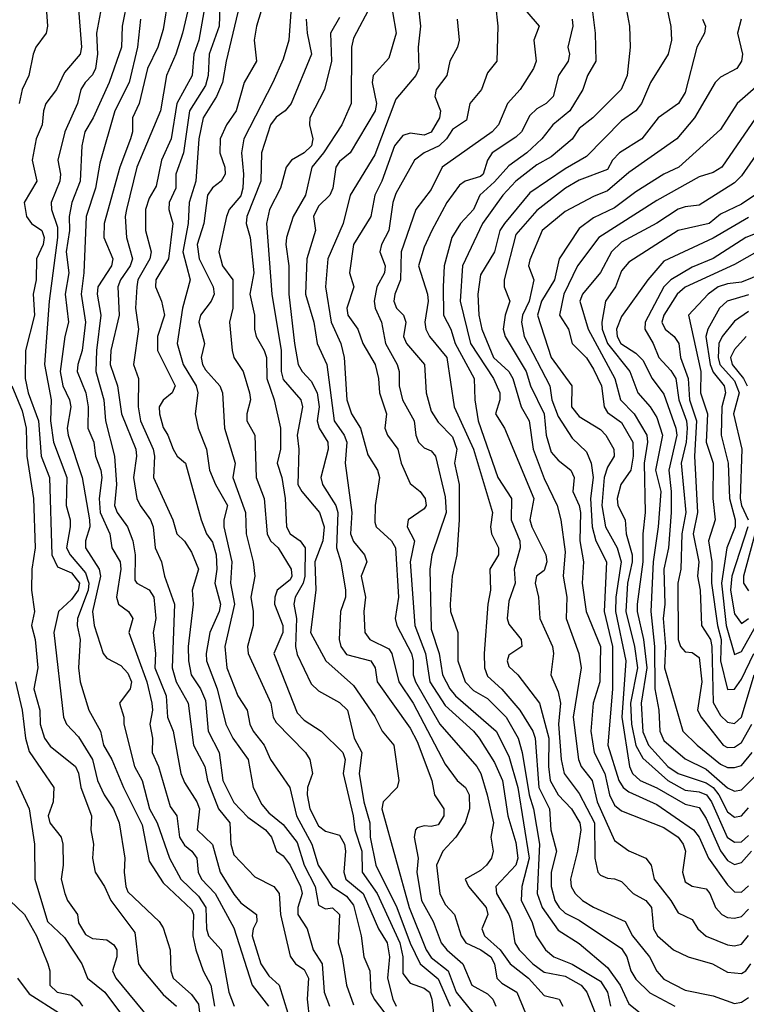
# Model space of a CAD drawing. Header units: metres. Extents: x -51132 to -49532, y -231222 to -229437.
# Tile 58 of 256: x -50935 to -50883, y -230758 to -230688. Entities that reach past the tile are written whole.
import ezdxf

# ---------------------------------------------------------------- set-up
doc = ezdxf.new("R2010")
doc.units = ezdxf.units.M
for name, color, linetype in [('CONTOUR_HALF', 8, 'Continuous'), ('CONTOUR_INDEX', 1, 'Continuous'), ('CONTOUR_INTER', 3, 'Continuous')]:
    doc.layers.add(name, color=color, linetype=linetype)

msp = doc.modelspace()

# ---------------------------------------------------------------- linework, layer by layer
at = {"layer": 'CONTOUR_HALF'}
for points, elevation in [([(-50920.503, -230684.759), (-50920.603, -230688.259), (-50921.326, -230690.259), (-50921.399, -230691.759), (-50921.58, -230692.464), (-50922.717, -230694.259), (-50923.142, -230697.259), (-50923.677, -230698.759), (-50923.693, -230699.759), (-50924.155, -230700.759), (-50924.168, -230701.259), (-50923.902, -230702.259), (-50924.209, -230704.759), (-50925.109, -230706.259), (-50925.113, -230706.759), (-50924.708, -230707.759), (-50924.489, -230708.759), (-50924.977, -230710.259), (-50924.977, -230711.259), (-50923.733, -230713.759), (-50923.938, -230714.259), (-50924.58, -230714.793), (-50924.867, -230715.259), (-50924.838, -230715.759), (-50924.58, -230716.727), (-50924.243, -230717.259), (-50923.877, -230718.259), (-50923.58, -230718.758), (-50923.002, -230719.259), (-50921.895, -230723.259), (-50921.511, -230724.259), (-50921.08, -230724.851), (-50920.823, -230725.759), (-50920.77, -230726.759), (-50920.927, -230727.759), (-50920.518, -230729.259), (-50920.602, -230729.759), (-50921.282, -230731.259), (-50921.538, -230732.759), (-50921.515, -230733.259), (-50920.752, -230735.259), (-50920.143, -230737.759), (-50919.634, -230738.759), (-50918.547, -230740.259), (-50918.194, -230742.259), (-50917.58, -230743.461), (-50917.08, -230744.053), (-50916.08, -230744.881), (-50915.08, -230746.153), (-50914.586, -230747.759), (-50913.809, -230749.259), (-50913.58, -230750.599), (-50913.08, -230750.845), (-50912.58, -230750.78), (-50912.08, -230751.254), (-50912.164, -230753.259), (-50911.892, -230754.259), (-50911.595, -230756.259), (-50911.08, -230757.661)], 51.5), ([(-50917.196, -230685.759), (-50917.956, -230688.259), (-50918.13, -230689.259), (-50917.961, -230690.759), (-50918.834, -230692.259), (-50919.415, -230694.259), (-50920.091, -230695.259), (-50920.542, -230696.259), (-50920.572, -230697.259), (-50920.213, -230698.259), (-50920.178, -230698.759), (-50920.475, -230699.259), (-50921.08, -230699.73), (-50921.439, -230700.259), (-50921.702, -230702.259), (-50922.165, -230703.759), (-50922.033, -230704.759), (-50921.037, -230706.759), (-50920.966, -230707.259), (-50921.18, -230707.759), (-50921.936, -230708.759), (-50922.041, -230709.259), (-50921.658, -230710.759), (-50921.875, -230711.759), (-50921.797, -230712.259), (-50921.58, -230712.645), (-50920.569, -230713.759), (-50920.374, -230714.259), (-50920.225, -230716.759), (-50919.473, -230719.259), (-50919.653, -230720.259), (-50918.749, -230722.759), (-50918.705, -230724.259), (-50918.197, -230726.259), (-50918.093, -230727.259), (-50918.363, -230728.759), (-50918.192, -230729.759), (-50918.19, -230730.759), (-50918.608, -230732.259), (-50918.553, -230732.759), (-50916.955, -230736.259), (-50916.786, -230737.259), (-50916.58, -230737.648), (-50914.482, -230739.759), (-50914.193, -230740.259), (-50913.983, -230741.259), (-50914.341, -230742.259), (-50914.382, -230742.759), (-50914.182, -230743.759), (-50913.58, -230744.97), (-50913.08, -230745.354), (-50912.08, -230745.626), (-50911.724, -230746.259), (-50911.653, -230746.759), (-50911.784, -230748.259), (-50911.626, -230748.759), (-50910.402, -230749.759), (-50909.31, -230752.259), (-50908.711, -230753.259), (-50908.538, -230754.259), (-50908.688, -230755.759), (-50908.288, -230757.259), (-50908.066, -230757.759)], 50.5), ([(-50922.731, -230686.759), (-50923.204, -230688.759), (-50923.683, -230690.259), (-50924.356, -230691.759), (-50924.772, -230694.259), (-50926.439, -230698.259), (-50927.171, -230701.259), (-50927.278, -230701.759), (-50927.172, -230703.259), (-50926.75, -230704.759), (-50926.909, -230705.259), (-50927.596, -230706.259), (-50927.786, -230706.759), (-50927.697, -230708.759), (-50928.298, -230711.259), (-50928.348, -230712.259), (-50927.808, -230713.759), (-50927.53, -230715.759), (-50926.512, -230718.259), (-50926.472, -230718.759), (-50926.688, -230720.259), (-50926.437, -230721.759), (-50926.218, -230722.259), (-50925.48, -230723.259), (-50925.296, -230723.759), (-50925.142, -230725.259), (-50924.704, -230726.259), (-50924.483, -230727.259), (-50923.766, -230729.259), (-50923.947, -230733.759), (-50923.665, -230734.759), (-50922.81, -230736.259), (-50922.433, -230739.259), (-50921.625, -230740.759), (-50921.445, -230741.759), (-50920.654, -230743.759), (-50919.856, -230744.759), (-50919.793, -230746.259), (-50919.58, -230747.012), (-50918.08, -230748.586), (-50916.74, -230749.259), (-50916.351, -230749.759), (-50916.269, -230751.259), (-50915.58, -230754.215), (-50915.209, -230754.759), (-50914.58, -230755.143), (-50914.27, -230755.759), (-50914.365, -230757.259), (-50914.199, -230758.759)], 52.5), ([(-50909.844, -230686.759), (-50911.08, -230689.122), (-50911.23, -230689.759), (-50911.259, -230693.759), (-50911.914, -230695.259), (-50913.211, -230697.259), (-50914.032, -230698.259), (-50914.484, -230700.259), (-50915.356, -230701.759), (-50915.832, -230703.259), (-50915.879, -230703.759), (-50915.667, -230705.259), (-50915.678, -230707.259), (-50915.267, -230710.759), (-50915.01, -230712.259), (-50914.738, -230712.759), (-50914.08, -230713.442), (-50913.668, -230714.259), (-50913.518, -230715.259), (-50913.658, -230716.259), (-50913.53, -230716.759), (-50912.9, -230717.759), (-50912.876, -230718.259), (-50913.397, -230720.259), (-50913.279, -230720.759), (-50912.332, -230722.259), (-50912.193, -230722.759), (-50912.292, -230725.259), (-50911.988, -230726.259), (-50911.648, -230728.259), (-50911.665, -230728.759), (-50912, -230729.759), (-50912.109, -230731.759), (-50911.988, -230732.259), (-50911.58, -230732.825), (-50909.859, -230733.259), (-50909.549, -230733.759), (-50909.402, -230734.759), (-50907.08, -230738.035), (-50906.58, -230738.987), (-50905.527, -230741.759), (-50905.34, -230742.759), (-50904.693, -230743.759), (-50904.687, -230744.259), (-50905.08, -230744.886), (-50905.58, -230745.01), (-50906.08, -230744.967), (-50906.58, -230745.106), (-50906.682, -230745.259), (-50906.785, -230745.759), (-50906.514, -230747.259), (-50906.587, -230748.259), (-50906.259, -230750.259), (-50905.428, -230751.759), (-50904.869, -230753.259), (-50904.48, -230753.759), (-50903.342, -230754.759), (-50902.695, -230756.259), (-50901.58, -230756.888), (-50901.215, -230757.259), (-50900.995, -230757.759)], 48.5), ([(-50906.511, -230686.759), (-50906.349, -230688.259), (-50906.51, -230689.759), (-50906.45, -230691.259), (-50906.663, -230691.759), (-50908.08, -230693.449), (-50909.58, -230697.379), (-50911.313, -230700.259), (-50911.814, -230702.259), (-50912.902, -230704.759), (-50913.084, -230706.759), (-50912.664, -230709.259), (-50911.978, -230710.759), (-50911.739, -230711.759), (-50911.57, -230714.759), (-50911.234, -230715.759), (-50910.586, -230716.759), (-50910.08, -230718.665), (-50909.388, -230719.759), (-50909.239, -230720.259), (-50909.552, -230722.259), (-50909.58, -230723.432), (-50909.489, -230723.759), (-50908.388, -230724.759), (-50908.115, -230725.259), (-50907.903, -230728.759), (-50908.129, -230730.259), (-50908.007, -230730.759), (-50906.985, -230732.759), (-50906.859, -230733.259), (-50906.868, -230734.259), (-50906.696, -230734.759), (-50904.973, -230737.759), (-50902.338, -230740.759), (-50902.055, -230741.259), (-50901.613, -230742.759), (-50901.164, -230744.759), (-50901.348, -230745.759), (-50901.181, -230746.759), (-50901.314, -230747.259), (-50901.659, -230747.759), (-50902.08, -230748.137), (-50903.177, -230748.759), (-50902.925, -230749.259), (-50901.671, -230750.759), (-50901.571, -230751.259), (-50901.991, -230752.259), (-50901.8, -230752.759), (-50900.685, -230753.759), (-50899.991, -230754.759), (-50898.682, -230755.759), (-50897.58, -230757.008), (-50896.507, -230757.259), (-50896.247, -230757.759)], 47.5), ([(-50901.011, -230686.759), (-50900.855, -230688.259), (-50900.932, -230690.759), (-50901.58, -230691.585), (-50902.019, -230692.759), (-50902.829, -230693.759), (-50903.08, -230694.923), (-50904.08, -230695.586), (-50904.504, -230696.259), (-50905.025, -230696.759), (-50906.072, -230697.259), (-50906.756, -230697.759), (-50908.08, -230700.123), (-50908.288, -230700.759), (-50908.582, -230702.759), (-50909.109, -230703.759), (-50909.223, -230704.259), (-50908.832, -230705.259), (-50908.893, -230705.759), (-50909.431, -230706.759), (-50909.63, -230707.759), (-50909.559, -230708.259), (-50909.111, -230709.259), (-50908.826, -230710.759), (-50907.994, -230712.259), (-50907.848, -230712.759), (-50907.84, -230713.759), (-50907.616, -230714.759), (-50906.794, -230716.259), (-50906.675, -230717.259), (-50906.489, -230717.759), (-50906.08, -230718.159), (-50905.58, -230718.382), (-50905.273, -230718.759), (-50904.58, -230721.628), (-50904.513, -230722.759), (-50905.54, -230725.759), (-50905.666, -230726.759), (-50905.58, -230731.024), (-50905.003, -230732.759), (-50904.774, -230734.259), (-50904.264, -230735.259), (-50903.867, -230735.759), (-50900.985, -230738.259), (-50900.08, -230740.02), (-50899.447, -230742.259), (-50898.624, -230747.259), (-50899.165, -230749.259), (-50899.195, -230750.259), (-50898.453, -230751.759), (-50898.126, -230752.759), (-50897.482, -230753.759), (-50896.896, -230754.259), (-50895.58, -230754.767), (-50893.58, -230755.971), (-50893.081, -230756.759), (-50892.868, -230757.759)], 46.5), ([(-50891.794, -230686.759), (-50891.517, -230688.259), (-50891.465, -230689.759), (-50891.698, -230691.759), (-50892.12, -230692.759), (-50894.132, -230694.759), (-50895.08, -230695.531), (-50895.58, -230696.283), (-50897.08, -230697.541), (-50898.08, -230698.101), (-50899.588, -230699.259), (-50900.506, -230700.259), (-50901.932, -230702.259), (-50903.357, -230705.259), (-50903.533, -230707.759), (-50902.792, -230710.759), (-50901.153, -230713.259), (-50900.702, -230714.259), (-50900.71, -230714.759), (-50901.013, -230715.759), (-50900.377, -230716.759), (-50898.301, -230721.759), (-50898.582, -230723.259), (-50898.454, -230723.759), (-50897.464, -230725.759), (-50897.391, -230726.259), (-50897.58, -230726.864), (-50898.125, -230727.259), (-50898.213, -230727.759), (-50897.97, -230728.759), (-50897.882, -230730.259), (-50896.974, -230732.259), (-50896.902, -230732.759), (-50897.102, -230734.259), (-50896.58, -230735.468), (-50896.417, -230736.259), (-50896.544, -230737.759), (-50896.359, -230740.259), (-50896.159, -230741.259), (-50895.08, -230742.673), (-50894.01, -230744.759), (-50893.974, -230747.259), (-50893.775, -230748.259), (-50893.58, -230748.476), (-50893.08, -230748.688), (-50892.58, -230748.715), (-50892.08, -230748.922), (-50891.259, -230749.759), (-50890.354, -230750.259), (-50889.955, -230750.759), (-50889.82, -230752.259), (-50889.53, -230752.759), (-50888.396, -230753.759), (-50887.371, -230754.259), (-50885.633, -230754.759), (-50884.58, -230755.34), (-50883.58, -230755.441), (-50883.277, -230755.259), (-50882.92, -230754.759)], 44.5), ([(-50932.843, -230687.259), (-50932.777, -230688.259), (-50932.876, -230688.759), (-50933.601, -230689.759), (-50933.808, -230690.259), (-50934.099, -230691.759), (-50934.568, -230692.759), (-50934.801, -230693.759)], 55.5), ([(-50929.026, -230687.259), (-50929.318, -230688.759), (-50929.238, -230690.259), (-50929.374, -230691.259), (-50929.58, -230691.721), (-50930.115, -230692.259), (-50930.406, -230692.759), (-50930.649, -230693.759), (-50931.563, -230695.759), (-50932.046, -230697.759), (-50931.848, -230698.759), (-50931.896, -230699.259), (-50932.526, -230700.759), (-50932.496, -230701.259), (-50932.08, -230702.527), (-50932.06, -230703.259), (-50932.663, -230707.759), (-50932.991, -230712.259), (-50932.522, -230714.759), (-50932.577, -230716.259), (-50932.361, -230717.759), (-50931.42, -230720.259), (-50931.468, -230722.259), (-50931.162, -230723.259), (-50931.163, -230723.759), (-50931.43, -230725.259), (-50931.164, -230725.759), (-50930.08, -230727.017), (-50929.843, -230727.759), (-50929.909, -230728.259), (-50930.659, -230730.259), (-50930.681, -230730.759), (-50930.469, -230731.759), (-50930.574, -230733.759), (-50930.454, -230734.759), (-50929.861, -230736.759), (-50929.023, -230738.259), (-50928.815, -230739.259), (-50928.222, -230740.259), (-50927.398, -230742.259), (-50926.08, -230744.886), (-50925.58, -230747.461), (-50924.58, -230749.014), (-50922.58, -230750.899), (-50922.439, -230751.259), (-50922.467, -230752.759), (-50922.263, -230753.759), (-50921.734, -230755.259), (-50921.198, -230756.259), (-50920.944, -230757.759)], 54.5), ([(-50926.19, -230687.759), (-50926.395, -230689.759), (-50926.981, -230692.259), (-50927.999, -230694.259), (-50929.08, -230697.969), (-50929.389, -230699.759), (-50930.031, -230701.759), (-50930.204, -230705.759), (-50930.395, -230707.259), (-50930.089, -230709.259), (-50930.312, -230711.259), (-50930.636, -230712.259), (-50930.674, -230712.759), (-50930.068, -230714.259), (-50929.907, -230715.259), (-50929.922, -230716.759), (-50929.489, -230717.759), (-50929.381, -230718.759), (-50929.007, -230719.759), (-50928.932, -230720.259), (-50929.115, -230721.759), (-50929.041, -230722.759), (-50928.356, -230724.259), (-50928.219, -230725.259), (-50927.63, -230726.259), (-50927.573, -230726.759), (-50927.887, -230728.759), (-50927.754, -230729.259), (-50927.047, -230729.759), (-50926.724, -230730.259), (-50927.013, -230731.259), (-50925.729, -230734.759), (-50925.388, -230736.259), (-50925.347, -230736.759), (-50925.527, -230737.759), (-50925.339, -230738.759), (-50925.354, -230739.759), (-50924.912, -230740.759), (-50924.08, -230743.592), (-50923.619, -230744.259), (-50923.413, -230745.759), (-50923.08, -230746.327), (-50922.546, -230746.759), (-50922.188, -230747.259), (-50922.102, -230748.259), (-50921.866, -230748.759), (-50920.884, -230749.759), (-50919.58, -230752.201), (-50918.282, -230756.259), (-50917.11, -230757.759)], 53.5), ([(-50914.437, -230687.759), (-50914.378, -230688.759), (-50914.066, -230690.259), (-50915.515, -230693.759), (-50915.936, -230694.259), (-50916.58, -230694.729), (-50916.967, -230695.259), (-50917.617, -230697.259), (-50917.66, -230699.259), (-50918.644, -230701.759), (-50918.694, -230702.259), (-50918.417, -230703.259), (-50918.149, -230705.759), (-50918.439, -230707.259), (-50918.114, -230708.759), (-50918.112, -230709.759), (-50917.997, -230710.259), (-50917.414, -230711.259), (-50917.264, -230711.759), (-50917.22, -230713.259), (-50916.722, -230714.759), (-50916.272, -230716.759), (-50916.266, -230718.259), (-50916.49, -230719.259), (-50916.177, -230720.259), (-50915.934, -230721.759), (-50915.835, -230723.759), (-50915.586, -230724.259), (-50914.857, -230724.759), (-50914.514, -230725.259), (-50914.541, -230727.259), (-50914.656, -230727.759), (-50915.211, -230728.759), (-50915.319, -230729.259), (-50915.119, -230730.259), (-50915.198, -230732.259), (-50915.08, -230732.809), (-50914.08, -230734.894), (-50913.58, -230735.397), (-50912.08, -230736.214), (-50911.506, -230736.759), (-50911.029, -230738.759), (-50910.487, -230739.759), (-50910.686, -230741.259), (-50910.346, -230743.259), (-50909.934, -230744.759), (-50909.902, -230745.759), (-50909.495, -230747.759), (-50908.015, -230750.759), (-50907.08, -230753.288), (-50906.371, -230754.759), (-50905.08, -230755.804), (-50904.241, -230757.759)], 49.5), ([(-50895.582, -230687.759), (-50895.531, -230688.259), (-50895.894, -230689.759), (-50895.775, -230690.259), (-50895.863, -230690.759), (-50896.554, -230691.759), (-50896.939, -230693.259), (-50897.422, -230693.759), (-50898.08, -230694.137), (-50898.58, -230694.605), (-50899.17, -230695.759), (-50899.58, -230696.148), (-50901.247, -230697.259), (-50901.593, -230697.759), (-50901.89, -230698.759), (-50902.08, -230698.933), (-50903.177, -230699.259), (-50903.58, -230699.549), (-50904.461, -230700.759), (-50905.531, -230702.759), (-50906.08, -230703.943), (-50906.488, -230705.259), (-50905.846, -230707.259), (-50905.791, -230707.759), (-50906.038, -230709.259), (-50905.962, -230709.759), (-50905.702, -230710.259), (-50904.471, -230711.759), (-50903.94, -230715.259), (-50902.58, -230718.259), (-50901.241, -230722.759), (-50901.385, -230723.759), (-50901.305, -230724.259), (-50900.819, -230725.259), (-50900.815, -230725.759), (-50901.422, -230726.759), (-50901.369, -230728.259), (-50901.566, -230729.259), (-50901.83, -230732.759), (-50901.793, -230733.759), (-50901.58, -230734.362), (-50900.58, -230735.265), (-50899.286, -230736.759), (-50898.382, -230738.259), (-50898.202, -230738.759), (-50897.948, -230742.259), (-50897.202, -230743.759), (-50897.094, -230745.259), (-50896.701, -230746.759), (-50897.066, -230748.259), (-50897.071, -230749.259), (-50896.811, -230750.259), (-50896.498, -230750.759), (-50896.08, -230751.154), (-50895.08, -230751.659), (-50892.08, -230753.663), (-50891.716, -230754.259), (-50891.432, -230755.259), (-50891.08, -230755.83), (-50890.08, -230756.81), (-50888.296, -230757.759)], 45.5), ([(-50886.346, -230687.759), (-50886.129, -230688.259), (-50886.199, -230688.759), (-50886.736, -230689.759), (-50887.58, -230692.977), (-50888.047, -230693.759), (-50889.486, -230694.759), (-50890.649, -230696.259), (-50892.226, -230697.259), (-50892.715, -230697.759), (-50893.08, -230698.428), (-50895.08, -230699.186), (-50896.068, -230699.759), (-50898.08, -230701.33), (-50899.58, -230703.037), (-50900.412, -230706.259), (-50900.395, -230706.759), (-50900.002, -230707.759), (-50900.339, -230708.759), (-50900.477, -230709.759), (-50900.324, -230710.259), (-50898.853, -230712.759), (-50898.551, -230713.759), (-50897.57, -230715.759), (-50897.438, -230717.259), (-50897.08, -230718.467), (-50896.58, -230719.05), (-50895.675, -230719.759), (-50895.455, -230720.259), (-50895.534, -230721.259), (-50895.08, -230722.243), (-50894.983, -230722.759), (-50895.041, -230724.759), (-50894.774, -230726.259), (-50894.865, -230727.759), (-50894.596, -230729.759), (-50893.575, -230732.259), (-50893.634, -230734.759), (-50894.099, -230736.259), (-50894.251, -230738.259), (-50894.027, -230739.759), (-50893.266, -230741.259), (-50892.936, -230742.759), (-50892.58, -230743.508), (-50892.08, -230743.9), (-50889.08, -230745.091), (-50888.08, -230745.767), (-50887.711, -230746.259), (-50887.552, -230746.759), (-50887.754, -230748.259), (-50887.58, -230748.934), (-50887.08, -230749.243), (-50886.08, -230749.441), (-50885.822, -230749.759), (-50885.427, -230750.759), (-50884.984, -230751.259), (-50884.58, -230751.476), (-50884.08, -230751.508), (-50883.58, -230751.389), (-50883.08, -230750.884)], 43.5), ([(-50882.197, -230692.259), (-50883.878, -230693.759), (-50885.08, -230695.583), (-50888.024, -230698.259), (-50889.08, -230698.764), (-50891.08, -230700.024), (-50892.58, -230701.152), (-50894.08, -230701.867), (-50895.08, -230702.615), (-50896.497, -230704.759), (-50896.831, -230706.259), (-50897.764, -230707.759), (-50898.052, -230708.759), (-50897.074, -230711.759), (-50895.609, -230713.759), (-50895.643, -230715.259), (-50895.08, -230715.954), (-50893.58, -230716.861), (-50893.198, -230717.259), (-50892.623, -230718.259), (-50892.61, -230718.759), (-50893.08, -230719.532), (-50893.313, -230720.259), (-50893.48, -230722.259), (-50893.212, -230723.759), (-50892.396, -230725.259), (-50892.113, -230726.259), (-50892.484, -230728.759), (-50892.506, -230729.759), (-50891.791, -230733.259), (-50892.074, -230737.259), (-50891.52, -230740.759), (-50891.314, -230741.259), (-50890.767, -230741.759), (-50889.58, -230742.267), (-50887.58, -230743.426), (-50886.58, -230743.678), (-50886.08, -230744.456), (-50885.08, -230746.742), (-50884.58, -230747.434), (-50884.08, -230747.708), (-50883.58, -230747.573), (-50882.863, -230746.759)], 42.5), ([(-50881.763, -230696.259), (-50883.58, -230698.877), (-50884.08, -230699.37), (-50886.58, -230700.967), (-50887.58, -230701.07), (-50888.08, -230701.249), (-50889.58, -230702.228), (-50892.08, -230703.591), (-50892.805, -230704.259), (-50893.58, -230705.723), (-50894.861, -230707.259), (-50895.051, -230707.759), (-50894.456, -230709.759), (-50892.554, -230713.259), (-50892.168, -230714.759), (-50891.18, -230715.759), (-50890.289, -230717.259), (-50890.243, -230717.759), (-50890.483, -230719.259), (-50890.402, -230722.759), (-50890.584, -230724.259), (-50890.576, -230726.259), (-50890.974, -230729.259), (-50890.978, -230729.759), (-50890.519, -230731.759), (-50890.3, -230733.759), (-50890.686, -230736.259), (-50890.58, -230738.299), (-50890.175, -230739.259), (-50888.796, -230740.759), (-50888.08, -230741.262), (-50886.08, -230741.91), (-50885.597, -230742.259), (-50885.187, -230742.759), (-50884.58, -230743.969), (-50884.08, -230744.342), (-50883.58, -230744.249), (-50883.08, -230743.68)], 41.5), ([(-50883.08, -230701.824), (-50885.58, -230703.295), (-50889.08, -230704.927), (-50890.233, -230706.259), (-50892.08, -230708.858), (-50892.447, -230709.759), (-50892.393, -230710.259), (-50892.124, -230710.759), (-50891.08, -230711.456), (-50890.58, -230711.942), (-50889.915, -230713.259), (-50889.08, -230714.356), (-50888.234, -230716.759), (-50888.172, -230717.259), (-50888.74, -230719.759), (-50888.575, -230721.259), (-50888.577, -230722.759), (-50888.765, -230725.259), (-50889.082, -230726.759), (-50889.006, -230729.259), (-50889.136, -230730.259), (-50888.971, -230732.259), (-50889.051, -230733.759), (-50887.74, -230738.259), (-50886.733, -230739.259), (-50885.08, -230740.589), (-50884.58, -230740.824), (-50884.08, -230740.835), (-50883.58, -230740.682), (-50882.825, -230739.759)], 40.5), ([(-50880.58, -230703.185), (-50884.08, -230705.16), (-50887.58, -230706.761), (-50888.149, -230707.259), (-50889.085, -230708.759), (-50889.23, -230709.259), (-50889.004, -230709.759), (-50888.358, -230710.259), (-50888.019, -230710.759), (-50887.905, -230711.759), (-50887.353, -230713.259), (-50887.265, -230714.759), (-50886.771, -230716.259), (-50886.922, -230718.759), (-50886.703, -230722.759), (-50887.007, -230724.259), (-50886.608, -230726.259), (-50886.71, -230727.259), (-50886.522, -230728.259), (-50886.414, -230730.759), (-50885.783, -230731.759), (-50885.687, -230732.259), (-50885.58, -230736.216), (-50885.08, -230737.139), (-50884.58, -230737.622), (-50884.08, -230737.718), (-50883.58, -230737.264), (-50882.68, -230734.259)], 39.5), ([(-50883.08, -230707.308), (-50884.591, -230707.759), (-50885.151, -230708.259), (-50885.966, -230709.759), (-50886.106, -230710.259), (-50885.807, -230712.259), (-50885.58, -230712.802), (-50884.816, -230713.759), (-50884.704, -230714.259), (-50884.985, -230715.259), (-50885.027, -230717.259), (-50884.519, -230719.259), (-50884.429, -230721.759), (-50884.036, -230723.259), (-50884.037, -230723.759), (-50884.61, -230725.259), (-50884.99, -230727.759), (-50884.671, -230730.759), (-50884.08, -230732.813), (-50883.58, -230732.613), (-50881.136, -230728.259)], 38.5), ([(-50883.24, -230710.259), (-50884.08, -230711.196), (-50884.36, -230711.759), (-50884.244, -230712.259), (-50883.431, -230713.259), (-50883.176, -230713.759)], 37.5), ([(-50935.309, -230713.759), (-50934.58, -230715.535), (-50934.284, -230716.759), (-50934.254, -230718.759), (-50933.771, -230721.759), (-50933.657, -230725.259), (-50933.89, -230726.759), (-50933.917, -230728.259), (-50933.708, -230729.759), (-50933.915, -230730.759), (-50933.651, -230731.759), (-50933.475, -230733.759), (-50933.74, -230735.259), (-50933.319, -230736.759), (-50933.292, -230737.759), (-50932.997, -230738.759), (-50932.58, -230739.307), (-50930.796, -230740.759), (-50930.58, -230741.235), (-50930.426, -230742.259), (-50929.65, -230744.259), (-50929.701, -230745.259), (-50929.525, -230746.259), (-50929.585, -230747.259), (-50929.409, -230748.259), (-50928.741, -230749.259), (-50928.294, -230750.259), (-50926.58, -230752.533), (-50926.318, -230754.759), (-50926.08, -230755.154), (-50924.58, -230756.938), (-50923.628, -230757.759)], 55.5), ([(-50882.483, -230723.759), (-50883.45, -230727.259), (-50883.44, -230727.759), (-50883.08, -230728.313)], 37.5), ([(-50935.003, -230741.759), (-50934.076, -230743.759), (-50933.713, -230746.259), (-50933.681, -230748.759), (-50932.779, -230751.759), (-50931.58, -230752.894), (-50930.358, -230754.759), (-50929.943, -230755.759), (-50928.72, -230756.759), (-50927.596, -230758.259)], 56.5), ([(-50934.917, -230755.759), (-50934.08, -230756.876), (-50931.919, -230758.259)], 57.5)]:
    msp.add_lwpolyline(points, dxfattribs=dict(at, elevation=elevation))
at = {"layer": 'CONTOUR_INDEX'}
for points, elevation in [([(-50930.601, -230686.759), (-50930.369, -230689.759), (-50930.476, -230690.259), (-50931.58, -230691.543), (-50932.136, -230692.759), (-50932.894, -230693.759), (-50933.071, -230694.259), (-50933.167, -230695.259), (-50933.578, -230696.259), (-50933.87, -230697.759), (-50933.546, -230699.259), (-50934.423, -230700.759), (-50934.273, -230701.759), (-50933.91, -230702.259), (-50933.184, -230702.759), (-50933.007, -230703.259), (-50933.091, -230703.759), (-50933.564, -230704.759), (-50933.58, -230706.259), (-50933.803, -230707.259), (-50933.703, -230708.759), (-50934.334, -230711.259), (-50934.362, -230713.259), (-50934.153, -230714.259), (-50933.413, -230716.259), (-50933.235, -230718.759), (-50932.647, -230720.259), (-50932.48, -230725.759), (-50932.08, -230726.595), (-50931.08, -230727.017), (-50930.515, -230727.759), (-50930.595, -230728.259), (-50931.08, -230728.926), (-50932.002, -230729.759), (-50932.335, -230731.259), (-50931.652, -230737.259), (-50931.431, -230737.759), (-50930.58, -230738.649), (-50929.594, -230740.259), (-50929.237, -230741.759), (-50928.761, -230742.759), (-50928.097, -230743.759), (-50927.693, -230744.759), (-50927.288, -230747.259), (-50927.35, -230748.259), (-50927.226, -230749.259), (-50927.08, -230749.638), (-50924.874, -230751.759), (-50924.58, -230752.196), (-50924.086, -230753.759), (-50924.042, -230755.259), (-50923.877, -230755.759), (-50922.58, -230756.919), (-50922.08, -230757.614), (-50921.939, -230758.759)], 55), ([(-50915.531, -230687.259), (-50915.673, -230689.259), (-50916.08, -230690.601), (-50916.804, -230692.259), (-50918.851, -230696.259), (-50919.035, -230697.259), (-50918.89, -230698.759), (-50918.934, -230699.759), (-50919.08, -230700.308), (-50919.89, -230701.259), (-50920.08, -230701.759), (-50920.641, -230704.259), (-50920.38, -230705.259), (-50919.632, -230706.259), (-50919.638, -230708.259), (-50919.878, -230709.259), (-50919.699, -230711.259), (-50919.569, -230711.759), (-50918.917, -230712.759), (-50918.455, -230714.259), (-50918.396, -230714.759), (-50918.654, -230715.759), (-50918.66, -230716.259), (-50918.08, -230717.266), (-50917.992, -230720.259), (-50917.416, -230721.759), (-50917.214, -230724.259), (-50916.961, -230724.759), (-50916.433, -230725.259), (-50915.504, -230726.759), (-50915.468, -230727.259), (-50915.58, -230727.514), (-50916.502, -230728.259), (-50916.66, -230728.759), (-50916.696, -230729.259), (-50916.087, -230730.759), (-50916.096, -230731.259), (-50916.744, -230732.759), (-50915.08, -230736.964), (-50914.58, -230737.484), (-50913.383, -230738.259), (-50911.85, -230739.759), (-50911.676, -230740.259), (-50911.81, -230741.259), (-50911.105, -230744.259), (-50910.988, -230745.259), (-50910.508, -230746.759), (-50910.464, -230748.259), (-50909.419, -230749.759), (-50907.797, -230753.259), (-50907.589, -230754.259), (-50907.58, -230755.435), (-50907.08, -230756.12), (-50906.08, -230756.479), (-50905.705, -230756.759), (-50905.533, -230757.259), (-50905.302, -230759.259)], 50), ([(-50894.133, -230687.259), (-50893.959, -230688.759), (-50893.917, -230690.759), (-50894.499, -230691.759), (-50894.829, -230692.759), (-50895.761, -230694.259), (-50896.952, -230695.259), (-50897.737, -230696.259), (-50898.809, -230697.259), (-50900.08, -230698.159), (-50901.08, -230699.314), (-50902.12, -230700.259), (-50902.573, -230701.259), (-50903.497, -230702.259), (-50904.126, -230703.259), (-50904.653, -230705.259), (-50904.732, -230706.759), (-50904.71, -230708.759), (-50904.183, -230709.759), (-50903.881, -230710.759), (-50902.54, -230713.259), (-50902.478, -230714.759), (-50902.253, -230716.259), (-50900.865, -230720.259), (-50899.881, -230721.759), (-50899.906, -230723.259), (-50899.306, -230724.759), (-50899.266, -230725.259), (-50899.703, -230726.759), (-50899.631, -230727.759), (-50900.08, -230729.038), (-50900.191, -230730.259), (-50900.08, -230730.677), (-50899.191, -230731.759), (-50899.162, -230732.259), (-50900.08, -230732.859), (-50900.204, -230733.259), (-50900.08, -230733.658), (-50899.426, -230734.259), (-50897.909, -230736.259), (-50897.246, -230738.759), (-50897.267, -230740.759), (-50897.142, -230741.759), (-50896.584, -230742.759), (-50895.635, -230743.759), (-50895.033, -230744.759), (-50894.969, -230745.259), (-50895.213, -230746.759), (-50895.71, -230748.759), (-50895.655, -230749.259), (-50895.383, -230749.759), (-50894.86, -230750.259), (-50894.08, -230750.742), (-50891.837, -230751.759), (-50891.312, -230752.759), (-50890.099, -230754.259), (-50889.58, -230755.263), (-50889.08, -230755.829), (-50887.58, -230756.615), (-50885.58, -230757.026), (-50884.08, -230757.566), (-50883.58, -230757.466), (-50883.08, -230757.15)], 45), ([(-50881.08, -230702.368), (-50883.272, -230703.259), (-50885.58, -230704.729), (-50887.08, -230705.352), (-50888.58, -230706.244), (-50889.082, -230706.759), (-50890.415, -230709.259), (-50890.425, -230709.759), (-50889.834, -230710.759), (-50889.447, -230711.759), (-50888.58, -230712.693), (-50888.239, -230713.259), (-50888.034, -230714.759), (-50887.483, -230716.259), (-50887.427, -230716.759), (-50887.51, -230717.759), (-50887.858, -230719.259), (-50887.536, -230722.759), (-50887.821, -230724.259), (-50887.873, -230726.759), (-50888.096, -230727.759), (-50888.061, -230731.759), (-50887.91, -230732.259), (-50887.58, -230732.633), (-50887.08, -230732.684), (-50886.58, -230733.043), (-50886.393, -230734.759), (-50886.703, -230736.759), (-50886.449, -230737.259), (-50884.883, -230739.259), (-50884.58, -230739.423), (-50884.08, -230739.386), (-50883.58, -230739.055), (-50882.847, -230737.759)], 40)]:
    msp.add_lwpolyline(points, dxfattribs=dict(at, elevation=elevation))
at = {"layer": 'CONTOUR_INTER'}
for points, elevation in [([(-50927.075, -230686.259), (-50927.48, -230688.259), (-50927.529, -230689.759), (-50928.407, -230692.259), (-50929.54, -230694.759), (-50930.141, -230695.759), (-50930.358, -230696.759), (-50930.455, -230699.259), (-50931.05, -230700.759), (-50931.241, -230701.759), (-50931.231, -230702.759), (-50931.449, -230704.259), (-50931.274, -230705.759), (-50931.537, -230707.259), (-50931.293, -230709.259), (-50931.547, -230710.259), (-50931.877, -230712.759), (-50931.682, -230713.759), (-50931.216, -230714.759), (-50931.126, -230715.259), (-50931.385, -230716.759), (-50931.316, -230717.259), (-50930.328, -230720.259), (-50929.805, -230723.259), (-50929.791, -230723.759), (-50930.092, -230724.759), (-50930.092, -230725.259), (-50929.121, -230726.759), (-50929.033, -230727.259), (-50929.58, -230729.759), (-50929.468, -230730.759), (-50928.833, -230732.759), (-50928.58, -230733.079), (-50927.58, -230733.595), (-50927.08, -230734.148), (-50926.835, -230734.759), (-50926.914, -230735.259), (-50927.673, -230736.259), (-50927.363, -230737.259), (-50927.375, -230737.759), (-50926.604, -230740.759), (-50926.067, -230741.759), (-50925.54, -230743.759), (-50925.009, -230744.759), (-50924.143, -230747.259), (-50923.321, -230748.759), (-50922.08, -230749.947), (-50921.552, -230750.759), (-50921.499, -230752.259), (-50921.356, -230752.759), (-50920.459, -230753.759), (-50919.928, -230756.759), (-50919.551, -230757.759)], 54), ([(-50924.225, -230686.259), (-50924.58, -230688.501), (-50924.951, -230689.759), (-50925.686, -230691.259), (-50926.273, -230693.759), (-50926.753, -230694.759), (-50926.765, -230695.759), (-50926.895, -230696.259), (-50927.642, -230698.259), (-50928.759, -230702.259), (-50928.777, -230703.259), (-50928.148, -230704.759), (-50928.246, -230705.259), (-50929.223, -230706.759), (-50929.252, -230707.259), (-50929.006, -230708.759), (-50929.314, -230711.259), (-50929.347, -230712.759), (-50928.792, -230714.759), (-50928.676, -230716.259), (-50928.028, -230718.759), (-50927.88, -230720.759), (-50928.039, -230722.259), (-50927.853, -230722.759), (-50927.105, -230723.759), (-50926.732, -230724.759), (-50926.576, -230725.759), (-50926.58, -230727.537), (-50926.45, -230727.759), (-50925.58, -230728.239), (-50925.236, -230728.759), (-50925.094, -230730.259), (-50925.284, -230731.259), (-50925.131, -230732.759), (-50925.162, -230733.759), (-50924.378, -230735.759), (-50924.278, -230737.259), (-50923.871, -230738.259), (-50923.328, -230741.259), (-50923.08, -230741.883), (-50922.183, -230743.259), (-50922.012, -230743.759), (-50922.167, -230745.259), (-50921.08, -230746.289), (-50920.545, -230748.259), (-50919.58, -230749.801), (-50919.08, -230750.42), (-50917.975, -230751.259), (-50917.946, -230751.759), (-50918.209, -230752.259), (-50918.262, -230752.759), (-50917.667, -230754.759), (-50917.08, -230755.595), (-50916.346, -230756.259), (-50915.741, -230758.259)], 53), ([(-50919.04, -230686.259), (-50920.119, -230690.759), (-50920.363, -230692.259), (-50920.797, -230693.259), (-50921.751, -230694.759), (-50922.055, -230696.259), (-50922.269, -230699.259), (-50922.737, -230700.759), (-50922.809, -230702.259), (-50923.195, -230704.259), (-50922.669, -230706.259), (-50923.211, -230708.259), (-50923.589, -230710.759), (-50923.156, -230712.259), (-50922.24, -230713.759), (-50922.128, -230714.259), (-50922.305, -230715.759), (-50922.088, -230716.759), (-50921.515, -230718.259), (-50921.287, -230719.759), (-50920.877, -230720.759), (-50920.029, -230722.259), (-50920.273, -230723.259), (-50920.271, -230723.759), (-50919.715, -230726.259), (-50919.796, -230727.759), (-50919.515, -230729.259), (-50920.205, -230732.259), (-50920.078, -230733.759), (-50919.289, -230735.759), (-50918.621, -230736.759), (-50918.445, -230737.759), (-50918.189, -230738.259), (-50917.421, -230739.259), (-50916.961, -230740.259), (-50915.607, -230742.259), (-50915.12, -230744.259), (-50914.038, -230746.259), (-50913.584, -230747.759), (-50912.59, -230749.259), (-50911.58, -230749.944), (-50911.08, -230750.594), (-50910.551, -230752.759), (-50910.347, -230754.259), (-50909.931, -230755.259), (-50909.864, -230756.759), (-50909.634, -230757.259), (-50908.855, -230758.259)], 51), ([(-50889.017, -230686.259), (-50888.58, -230688.291), (-50888.544, -230689.259), (-50888.77, -230690.259), (-50890.033, -230692.259), (-50890.662, -230693.759), (-50891.08, -230694.28), (-50892.08, -230694.989), (-50894.58, -230697.514), (-50896.08, -230698.378), (-50898.58, -230700.081), (-50900.392, -230702.259), (-50900.719, -230702.759), (-50901.103, -230704.259), (-50902.08, -230705.887), (-50902.278, -230707.259), (-50902.202, -230708.759), (-50902, -230709.759), (-50901.156, -230711.759), (-50900.08, -230712.745), (-50899.79, -230713.259), (-50899.204, -230715.259), (-50898.634, -230716.259), (-50898.356, -230718.259), (-50897.58, -230720.338), (-50896.652, -230722.259), (-50896.38, -230723.259), (-50896.08, -230725.543), (-50896.217, -230727.259), (-50895.967, -230728.759), (-50896.012, -230730.259), (-50895.115, -230732.759), (-50894.951, -230733.759), (-50895.525, -230737.259), (-50895.148, -230740.259), (-50894.946, -230740.759), (-50894.179, -230741.759), (-50893.809, -230743.259), (-50892.58, -230746.004), (-50891.58, -230746.737), (-50890.366, -230747.259), (-50889.994, -230747.759), (-50889.77, -230748.759), (-50888.601, -230750.259), (-50888.08, -230751.147), (-50887.08, -230751.601), (-50886.671, -230752.259), (-50886.08, -230752.794), (-50884.58, -230753.411), (-50884.08, -230753.469), (-50883.58, -230753.351), (-50883.08, -230752.75)], 44), ([(-50921.704, -230687.259), (-50922.045, -230689.259), (-50922.413, -230690.259), (-50922.523, -230691.759), (-50923.606, -230693.759), (-50924.013, -230696.259), (-50924.705, -230697.759), (-50925.08, -230699.604), (-50925.58, -230700.467), (-50925.836, -230701.259), (-50925.823, -230702.759), (-50925.425, -230704.259), (-50925.534, -230704.759), (-50926.365, -230706.259), (-50926.457, -230706.759), (-50926.543, -230708.259), (-50926.34, -230709.759), (-50926.678, -230712.259), (-50926.332, -230713.259), (-50926.363, -230715.259), (-50926.177, -230716.259), (-50925.292, -230718.259), (-50925.196, -230718.759), (-50925.263, -230720.259), (-50923.892, -230723.259), (-50923.601, -230724.259), (-50923.08, -230724.778), (-50922.58, -230725.557), (-50922.078, -230726.759), (-50922.522, -230728.259), (-50922.457, -230729.259), (-50922.807, -230732.259), (-50922.782, -230733.259), (-50922.585, -230734.259), (-50921.929, -230735.259), (-50921.58, -230736.089), (-50921.391, -230738.259), (-50920.619, -230739.759), (-50920.345, -230741.759), (-50919.58, -230743.301), (-50918.58, -230744.347), (-50917.317, -230745.259), (-50916.893, -230745.759), (-50916.546, -230746.759), (-50916.08, -230747.102), (-50915.58, -230747.761), (-50914.848, -230749.259), (-50914.738, -230749.759), (-50915.039, -230750.759), (-50915.023, -230751.259), (-50914.377, -230752.259), (-50913.937, -230753.759), (-50913.31, -230754.759), (-50913.159, -230756.759), (-50912.784, -230757.759)], 52), ([(-50912.08, -230687.653), (-50912.726, -230688.759), (-50912.638, -230690.759), (-50913.142, -230692.759), (-50914.172, -230694.759), (-50914.197, -230695.259), (-50913.959, -230696.259), (-50914.065, -230696.759), (-50914.58, -230697.251), (-50915.478, -230697.759), (-50915.854, -230698.259), (-50916.264, -230699.759), (-50917.051, -230701.259), (-50917.254, -230702.259), (-50916.883, -230707.259), (-50916.219, -230711.259), (-50916.222, -230712.759), (-50916.08, -230713.326), (-50914.831, -230714.759), (-50914.708, -230715.259), (-50915.076, -230717.259), (-50914.959, -230718.259), (-50915.022, -230720.759), (-50914.755, -230721.259), (-50913.494, -230722.759), (-50913.167, -230723.759), (-50913.271, -230724.759), (-50913.823, -230726.259), (-50913.751, -230728.259), (-50914.146, -230731.259), (-50913.037, -230733.259), (-50911.08, -230735.017), (-50909.58, -230737.217), (-50909.059, -230738.259), (-50908.231, -230739.259), (-50907.882, -230741.759), (-50907.997, -230742.259), (-50908.986, -230743.259), (-50909.083, -230743.759), (-50907.142, -230750.759), (-50905.939, -230753.759), (-50905.58, -230754.309), (-50904.384, -230755.259), (-50903.81, -230756.759), (-50902.599, -230758.259)], 49), ([(-50908.325, -230687.259), (-50908.065, -230688.759), (-50908.58, -230690.542), (-50909.694, -230691.759), (-50909.763, -230692.259), (-50909.446, -230693.759), (-50909.553, -230694.259), (-50911.318, -230697.259), (-50912.08, -230697.867), (-50912.349, -230698.259), (-50912.561, -230699.759), (-50912.77, -230700.259), (-50913.58, -230701.019), (-50913.933, -230701.759), (-50913.786, -230702.759), (-50914.395, -230704.759), (-50914.497, -230707.259), (-50913.911, -230709.259), (-50913.66, -230710.759), (-50912.973, -230712.259), (-50912.464, -230716.259), (-50911.758, -230717.259), (-50911.549, -230717.759), (-50911.689, -230719.259), (-50911.214, -230722.759), (-50911.299, -230724.259), (-50911.08, -230724.815), (-50910.318, -230725.759), (-50910.147, -230726.259), (-50910.537, -230727.259), (-50910.233, -230728.759), (-50910.344, -230729.759), (-50910.278, -230731.259), (-50909.923, -230731.759), (-50908.58, -230732.409), (-50908.374, -230732.759), (-50907.877, -230734.759), (-50906.866, -230736.259), (-50904.58, -230740.595), (-50903.745, -230741.759), (-50903.152, -230742.259), (-50902.89, -230742.759), (-50902.856, -230743.759), (-50903.167, -230744.759), (-50903.824, -230745.759), (-50904.75, -230746.759), (-50905.195, -230747.759), (-50904.956, -230749.759), (-50904.58, -230750.539), (-50903.921, -230751.259), (-50903.446, -230752.759), (-50903.132, -230753.259), (-50902.054, -230753.759), (-50901.354, -230754.259), (-50901.095, -230754.759), (-50900.922, -230755.759), (-50900.58, -230756.127), (-50899.498, -230756.759), (-50898.904, -230758.259)], 48), ([(-50903.73, -230687.759), (-50903.586, -230689.259), (-50903.711, -230689.759), (-50904.265, -230690.759), (-50904.477, -230691.759), (-50905.237, -230692.759), (-50905.329, -230693.259), (-50904.917, -230694.259), (-50904.991, -230694.759), (-50905.58, -230695.79), (-50906.08, -230695.989), (-50907.08, -230695.846), (-50907.58, -230696.011), (-50908.17, -230696.759), (-50909.068, -230699.259), (-50909.578, -230700.259), (-50909.847, -230701.759), (-50911.08, -230703.759), (-50911.373, -230705.759), (-50911.068, -230706.759), (-50911.556, -230708.259), (-50911.486, -230708.759), (-50910.776, -230709.759), (-50910.418, -230710.759), (-50909.548, -230712.259), (-50909.308, -230713.259), (-50909.236, -230714.259), (-50908.744, -230715.759), (-50908.863, -230716.759), (-50908.679, -230717.259), (-50907.938, -230718.259), (-50907.702, -230719.259), (-50907.08, -230720.693), (-50906.371, -230721.259), (-50905.995, -230721.759), (-50905.945, -230722.259), (-50906.08, -230722.485), (-50907.201, -230723.259), (-50907.271, -230723.759), (-50906.769, -230724.759), (-50907.079, -230726.259), (-50906.735, -230730.759), (-50905.985, -230732.759), (-50905.674, -230734.759), (-50904.58, -230736.436), (-50902.579, -230738.259), (-50902.178, -230738.759), (-50901.08, -230740.467), (-50900.528, -230741.759), (-50900.135, -230744.259), (-50899.58, -230746.152), (-50899.446, -230747.259), (-50899.59, -230747.759), (-50901, -230749.259), (-50900.953, -230749.759), (-50900.082, -230751.259), (-50899.886, -230751.759), (-50899.647, -230753.259), (-50899.345, -230753.759), (-50898.363, -230754.759), (-50897.58, -230755.343), (-50896.08, -230755.634), (-50894.954, -230756.259), (-50894.555, -230756.759), (-50893.347, -230759.759)], 47), ([(-50898.798, -230687.259), (-50897.917, -230688.259), (-50898.292, -230689.259), (-50898.146, -230690.759), (-50898.335, -230691.259), (-50899.282, -230692.759), (-50900.172, -230693.759), (-50900.808, -230695.259), (-50901.254, -230695.759), (-50904.805, -230698.259), (-50905.58, -230699.849), (-50906.664, -230701.259), (-50907.709, -230704.259), (-50907.762, -230706.259), (-50908.158, -230707.259), (-50908.224, -230707.759), (-50908.033, -230708.259), (-50907.544, -230708.759), (-50907.372, -230709.259), (-50907.544, -230710.259), (-50907.331, -230710.759), (-50906.064, -230712.259), (-50905.944, -230714.259), (-50905.58, -230715.563), (-50905.08, -230716.337), (-50904.08, -230717.375), (-50903.77, -230718.259), (-50903.927, -230719.259), (-50903.6, -230720.759), (-50903.597, -230723.259), (-50903.761, -230725.759), (-50904.087, -230727.259), (-50904.228, -230729.259), (-50904.208, -230729.759), (-50903.7, -230731.259), (-50903.691, -230733.259), (-50903.169, -230734.759), (-50902.58, -230735.365), (-50901.58, -230735.95), (-50900.274, -230737.259), (-50899.424, -230738.759), (-50899.133, -230739.759), (-50898.645, -230742.759), (-50898.332, -230743.759), (-50897.894, -230746.259), (-50898.075, -230749.759), (-50897.706, -230750.759), (-50896.58, -230752.376), (-50895.08, -230753.32), (-50893.08, -230755.02), (-50892.175, -230756.259), (-50891.58, -230757.596), (-50890.083, -230758.759)], 46), ([(-50883.6, -230687.759), (-50883.853, -230688.759), (-50883.514, -230690.259), (-50883.585, -230690.759), (-50883.902, -230691.259), (-50885.08, -230691.877), (-50885.449, -230692.259), (-50886.912, -230694.759), (-50888.177, -230696.259), (-50891.58, -230698.649), (-50893.08, -230699.948), (-50894.08, -230700.337), (-50896.08, -230701.405), (-50897.706, -230702.759), (-50898.58, -230704.828), (-50898.674, -230705.259), (-50898.311, -230706.259), (-50898.636, -230707.759), (-50899.097, -230708.759), (-50899.186, -230709.259), (-50898.988, -230710.259), (-50897.166, -230713.759), (-50897.02, -230714.759), (-50896.58, -230715.947), (-50895.58, -230717.47), (-50894.58, -230718.448), (-50894.232, -230719.259), (-50894.095, -230720.259), (-50894.275, -230721.759), (-50894.157, -230723.759), (-50893.908, -230724.759), (-50893.16, -230726.259), (-50893.306, -230729.759), (-50892.716, -230732.259), (-50892.717, -230735.259), (-50893.055, -230739.259), (-50892.271, -230741.759), (-50891.975, -230742.259), (-50891.58, -230742.565), (-50889.58, -230743.453), (-50886.989, -230745.259), (-50886.576, -230745.759), (-50885.919, -230747.259), (-50884.58, -230749.16), (-50884.08, -230749.65), (-50883.58, -230749.667), (-50883.08, -230749.231)], 43), ([(-50882.58, -230694.79), (-50884.975, -230698.259), (-50885.58, -230698.636), (-50886.58, -230698.946), (-50889.58, -230700.627), (-50893.695, -230703.259), (-50895.204, -230705.259), (-50896.181, -230707.259), (-50896.476, -230708.759), (-50895.851, -230709.759), (-50895.58, -230710.762), (-50894.58, -230711.777), (-50894.08, -230712.585), (-50893.513, -230713.759), (-50893.307, -230715.259), (-50893.08, -230715.666), (-50892.08, -230716.377), (-50891.292, -230717.759), (-50891.264, -230718.759), (-50891.432, -230719.759), (-50892.125, -230720.759), (-50892.397, -230721.759), (-50892.342, -230722.259), (-50891.837, -230723.259), (-50891.769, -230724.259), (-50891.337, -230725.759), (-50891.331, -230726.259), (-50891.66, -230727.759), (-50891.787, -230729.759), (-50891.167, -230732.259), (-50890.958, -230733.759), (-50891.447, -230736.259), (-50891.382, -230737.759), (-50891.08, -230739.281), (-50890.58, -230740.167), (-50888.794, -230741.759), (-50887.58, -230742.438), (-50886.58, -230742.55), (-50886.062, -230742.759), (-50885.712, -230743.259), (-50884.599, -230745.759), (-50884.08, -230746.135), (-50883.58, -230746.105), (-50883.08, -230745.644)], 42), ([(-50882.638, -230700.259), (-50883.58, -230700.876), (-50885.08, -230701.606), (-50885.882, -230702.259), (-50888.08, -230702.749), (-50891.58, -230704.991), (-50892.08, -230705.604), (-50892.522, -230706.759), (-50893.23, -230707.759), (-50893.487, -230709.259), (-50893.467, -230709.759), (-50893.086, -230710.759), (-50891.498, -230712.759), (-50890.923, -230714.259), (-50890.05, -230715.259), (-50889.58, -230716.015), (-50889.17, -230717.259), (-50889.679, -230719.759), (-50889.31, -230721.259), (-50889.489, -230723.759), (-50889.838, -230726.259), (-50890.011, -230729.759), (-50889.745, -230732.259), (-50889.728, -230735.259), (-50889.435, -230736.759), (-50889.381, -230738.259), (-50889.08, -230738.924), (-50887.58, -230740.225), (-50886.08, -230740.958), (-50884.58, -230742.263), (-50884.08, -230742.518), (-50883.58, -230742.406), (-50882.58, -230741.429)], 41), ([(-50882.08, -230705.797), (-50883.58, -230706.414), (-50884.58, -230706.534), (-50885.242, -230706.759), (-50885.954, -230707.259), (-50887.339, -230708.759), (-50886.475, -230712.759), (-50886.496, -230714.259), (-50885.986, -230715.759), (-50886.09, -230717.759), (-50885.578, -230719.259), (-50885.624, -230721.759), (-50885.437, -230723.259), (-50885.923, -230724.759), (-50885.69, -230726.259), (-50885.715, -230727.759), (-50885.282, -230730.759), (-50885.025, -230731.759), (-50885.072, -230733.259), (-50884.58, -230735.306), (-50884.08, -230735.287), (-50883.58, -230734.577), (-50882.716, -230732.759)], 39), ([(-50883.08, -230708.503), (-50884.08, -230709.187), (-50884.955, -230710.259), (-50885.191, -230710.759), (-50885.243, -230711.759), (-50885.109, -230712.259), (-50884.08, -230713.408), (-50883.739, -230714.259), (-50884.139, -230715.759), (-50883.568, -230718.259), (-50883.664, -230721.759), (-50883.577, -230722.259), (-50883.105, -230723.259)], 38), ([(-50883.141, -230723.759), (-50884.262, -230727.259), (-50884.358, -230728.259), (-50884.08, -230729.945), (-50883.58, -230730.619), (-50883.08, -230730.269)], 38), ([(-50935.05, -230734.759), (-50934.571, -230736.759), (-50934.337, -230738.759), (-50934.08, -230739.697), (-50932.32, -230742.259), (-50932.387, -230743.259), (-50932.738, -230744.259), (-50932.604, -230744.759), (-50931.815, -230745.759), (-50931.692, -230746.259), (-50931.66, -230747.759), (-50931.808, -230748.759), (-50931.558, -230749.759), (-50931.359, -230750.259), (-50930.662, -230751.259), (-50930.58, -230751.849), (-50930.08, -230752.677), (-50929.58, -230752.958), (-50928.58, -230753.056), (-50928.08, -230753.394), (-50927.872, -230753.759), (-50927.867, -230754.259), (-50928.179, -230755.259), (-50927.934, -230755.759), (-50925.58, -230758.625)], 56), ([(-50935.442, -230750.259), (-50934.416, -230751.259), (-50933.565, -230752.759), (-50932.749, -230754.759), (-50932.624, -230755.259), (-50932.619, -230756.259), (-50932.084, -230756.759), (-50931.08, -230756.977), (-50930.58, -230757.341), (-50930.305, -230757.759)], 57)]:
    msp.add_lwpolyline(points, dxfattribs=dict(at, elevation=elevation))

doc.saveas('drawing.dxf')
